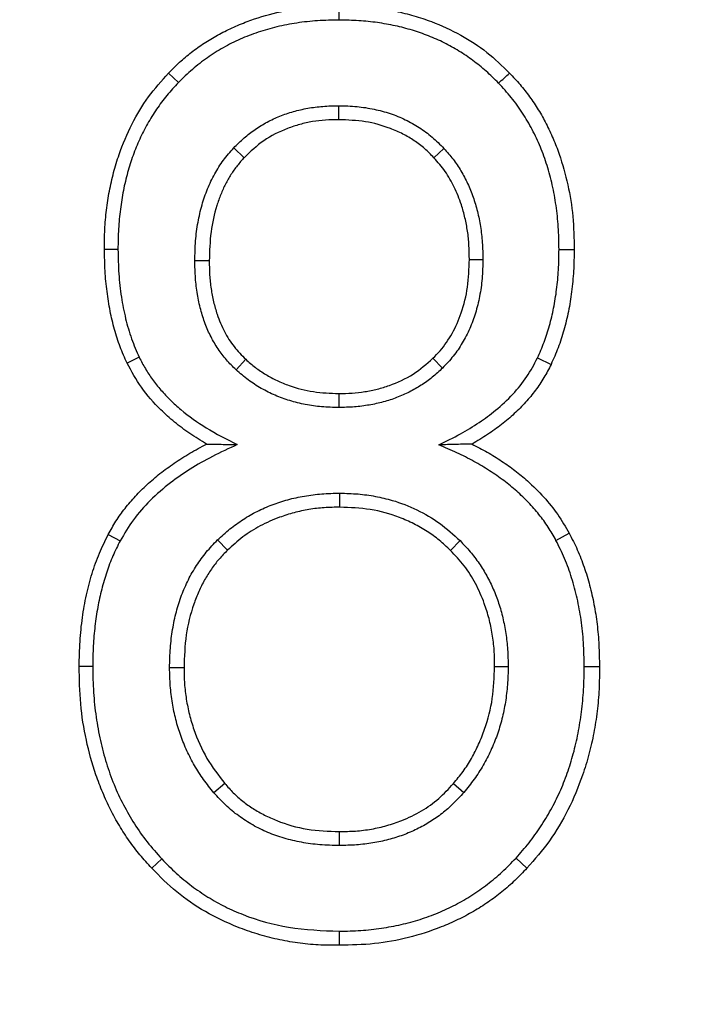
# Model space of a CAD drawing. Header units: millimetres. Extents: x 423 to 1697, y -6 to 958.
# Tile 38 of 54: x 1184.85 to 1189.13, y 392.46 to 398.8. Entities that reach past the tile are written whole.
import ezdxf

# ---------------------------------------------------------------- set-up
doc = ezdxf.new("R2010")
doc.units = ezdxf.units.MM

msp = doc.modelspace()

# ---------------------------------------------------------------- linework, layer by layer
at = {"color": 7, "linetype": 'Continuous', "lineweight": 25}
for p, q in [((1186.9127, 398.7992), (1186.9127, 398.8898)), ((1185.8756, 398.396), (1185.8125, 398.4568)), ((1186.9092, 398.1566), (1186.9092, 398.2471)), ((1186.2998, 397.9122), (1186.2323, 397.9753)), ((1187.522, 397.9122), (1187.5865, 397.9724)), ((1185.4864, 397.3215), (1185.3996, 397.3215)), ((1188.3282, 397.3215), (1188.4257, 397.3215)), ((1186.0748, 397.2482), (1185.9817, 397.2482)), ((1187.7505, 397.2564), (1187.8378, 397.2564)), ((1185.6237, 396.6258), (1185.545, 396.5883)), ((1186.2477, 396.5448), (1186.3102, 396.6128)), ((1187.516, 396.6197), (1187.5778, 396.5566)), ((1188.1895, 396.6217), (1188.2768, 396.5802)), ((1186.9092, 396.3928), (1186.9092, 396.3022)), ((1186.9161, 395.6596), (1186.9161, 395.7502)), ((1188.3085, 395.4462), (1188.3937, 395.492)), ((1185.4239, 395.4845), (1185.5009, 395.4438)), ((1186.1925, 395.3826), (1186.1279, 395.4485)), ((1187.6907, 395.4442), (1187.6285, 395.3814)), ((1185.3237, 394.6331), (1185.2369, 394.6331)), ((1185.912, 394.625), (1185.8192, 394.625)), ((1187.9133, 394.6331), (1188.0006, 394.6331)), ((1188.4906, 394.6331), (1188.5884, 394.6331)), ((1186.1752, 393.8796), (1186.1048, 393.8197)), ((1187.6475, 393.8785), (1187.7144, 393.8211)), ((1186.9127, 393.57), (1186.9127, 393.4794)), ((1185.7683, 393.3935), (1185.7043, 393.3337)), ((1188.0512, 393.3989), (1188.121, 393.3337)), ((1186.9127, 392.9274), (1186.9127, 392.8368))]:
    msp.add_line(p, q, dxfattribs=at)
msp.add_circle((1181.5616, 377.9631), 92.5, dxfattribs=at)
for points, knots in [([(1181.5616, 468.9631), (1205.6957, 468.9631), (1228.843, 459.3751), (1262.9737, 425.2445), (1272.5616, 402.0971), (1272.5616, 353.8291), (1262.9737, 330.6817), (1228.843, 296.551), (1205.6957, 286.9631), (1181.5616, 286.9631)], [0, 0, 0, 0, 0.25, 0.25, 0.5, 0.5, 0.75, 0.75, 1, 1, 1, 1]), ([(1181.5616, 320.8712), (1185.2983, 320.8712), (1189.0349, 321.2392), (1196.3646, 322.6972), (1199.9575, 323.7871), (1206.862, 326.647), (1210.1733, 328.4169), (1216.3871, 332.5689), (1219.2895, 334.9508), (1224.5739, 340.2352), (1226.9558, 343.1376), (1231.1078, 349.3514), (1232.8777, 352.6627), (1235.7376, 359.5672), (1236.8276, 363.1601), (1238.2855, 370.4899), (1238.6535, 374.2264), (1238.6535, 381.6997), (1238.2855, 385.4363), (1236.8276, 392.766), (1235.7376, 396.359), (1232.8777, 403.2634), (1231.1078, 406.5747), (1226.9558, 412.7886), (1224.5739, 415.6909), (1219.2895, 420.9754), (1216.3871, 423.3573), (1210.1733, 427.5092), (1206.862, 429.2792), (1199.9575, 432.1391), (1196.3646, 433.229), (1189.0349, 434.687), (1185.2983, 435.055), (1181.5616, 435.055)], [0, 0, 0, 0, 0.0625, 0.0625, 0.125, 0.125, 0.1875, 0.1875, 0.25, 0.25, 0.3125, 0.3125, 0.375, 0.375, 0.4375, 0.4375, 0.5, 0.5, 0.5625, 0.5625, 0.625, 0.625, 0.6875, 0.6875, 0.75, 0.75, 0.8125, 0.8125, 0.875, 0.875, 0.9375, 0.9375, 1, 1, 1, 1]), ([(1181.5616, 433.9631), (1185.2268, 433.9631), (1188.8919, 433.6021), (1196.0815, 432.172), (1199.6057, 431.1029), (1206.3781, 428.2977), (1209.6261, 426.5616), (1215.7211, 422.4891), (1218.5679, 420.1527), (1223.7513, 414.9694), (1226.0877, 412.1225), (1230.1602, 406.0275), (1231.8963, 402.7795), (1234.7015, 396.0072), (1235.7706, 392.4829), (1237.2007, 385.2934), (1237.5616, 381.6283), (1237.5616, 374.2979), (1237.2007, 370.6328), (1235.7706, 363.4432), (1234.7015, 359.919), (1231.8963, 353.1466), (1230.1602, 349.8986), (1226.0877, 343.8036), (1223.7513, 340.9568), (1218.5679, 335.7734), (1215.7211, 333.437), (1209.6261, 329.3645), (1206.3781, 327.6284), (1199.6057, 324.8232), (1196.0815, 323.7541), (1188.8919, 322.3241), (1185.2268, 321.9631), (1181.5616, 321.9631)], [0, 0, 0, 0, 0.0625, 0.0625, 0.125, 0.125, 0.1875, 0.1875, 0.25, 0.25, 0.3125, 0.3125, 0.375, 0.375, 0.4375, 0.4375, 0.5, 0.5, 0.5625, 0.5625, 0.625, 0.625, 0.6875, 0.6875, 0.75, 0.75, 0.8125, 0.8125, 0.875, 0.875, 0.9375, 0.9375, 1, 1, 1, 1]), ([(1181.5616, 410.4631), (1181.7602, 410.462), (1182.1572, 410.4599), (1182.7521, 410.4431), (1183.3461, 410.4161), (1183.939, 410.3781), (1184.531, 410.3292), (1185.122, 410.2695), (1185.712, 410.199), (1186.301, 410.1176), (1186.8891, 410.0253), (1188.3145, 409.775), (1190.5567, 409.2473), (1193.5846, 408.2142), (1196.5374, 406.8704), (1199.396, 405.1997), (1202.0902, 403.2345), (1204.583, 400.9847), (1206.8329, 398.4918), (1208.7981, 395.7977), (1210.4689, 392.9389), (1211.8126, 389.9864), (1212.8459, 386.9581), (1213.5552, 383.9442), (1213.9714, 380.9367), (1214.1067, 377.9633), (1213.9715, 374.9896), (1213.5553, 371.9823), (1212.8459, 368.9682), (1211.8127, 365.9401), (1210.469, 362.9874), (1208.7983, 360.1287), (1206.833, 357.4345), (1204.5832, 354.9417), (1202.0903, 352.6918), (1199.3963, 350.7266), (1196.5375, 349.0558), (1193.5849, 347.7121), (1190.5568, 346.6788), (1188.1858, 346.1209), (1186.4982, 345.835), (1185.5163, 345.6993), (1184.5316, 345.5936), (1183.5441, 345.5187), (1182.5538, 345.4717), (1181.8926, 345.466), (1181.5616, 345.4631)], [0, 0, 0, 0, 0.005838, 0.011668, 0.017492, 0.023313, 0.029131, 0.03495, 0.040771, 0.046596, 0.052427, 0.058266, 0.089135, 0.120009, 0.152164, 0.184325, 0.217165, 0.25001, 0.28285, 0.315695, 0.347851, 0.380012, 0.410881, 0.441755, 0.470875, 0.500001, 0.529121, 0.558247, 0.589116, 0.61999, 0.652145, 0.684306, 0.717146, 0.749991, 0.782831, 0.815676, 0.847832, 0.879993, 0.910862, 0.941736, 0.951461, 0.961168, 0.970867, 0.980565, 0.990273, 1, 1, 1, 1]), ([(1185.8125, 398.4568), (1185.8358, 398.4807), (1185.8824, 398.5283), (1185.9593, 398.5925), (1186.0413, 398.6511), (1186.1288, 398.7037), (1186.2216, 398.7503), (1186.3478, 398.8025), (1186.5098, 398.8514), (1186.7092, 398.8862), (1186.8443, 398.8886), (1186.9127, 398.8898)], [0, 0, 0, 0, 0.081252, 0.162661, 0.244751, 0.328032, 0.412996, 0.500104, 0.664445, 0.830237, 1, 1, 1, 1]), ([(1186.9127, 398.8898), (1186.954, 398.8896), (1187.036, 398.8892), (1187.1576, 398.8775), (1187.2767, 398.8574), (1187.3931, 398.8281), (1187.5346, 398.7809), (1187.6949, 398.7071), (1187.866, 398.5969), (1187.9618, 398.5033), (1188.0094, 398.4568)], [0, 0, 0, 0, 0.102199, 0.202782, 0.302274, 0.401219, 0.50017, 0.671774, 0.837119, 1, 1, 1, 1]), ([(1186.9127, 398.7992), (1186.866, 398.7984), (1186.7744, 398.7968), (1186.6401, 398.7818), (1186.5119, 398.7573), (1186.3898, 398.7225), (1186.274, 398.6777), (1186.1644, 398.6227), (1186.0612, 398.5574), (1185.9638, 398.4825), (1185.9051, 398.425), (1185.8756, 398.396)], [0, 0, 0, 0, 0.12333, 0.241703, 0.355827, 0.466492, 0.574563, 0.68097, 0.786685, 0.892701, 1, 1, 1, 1]), ([(1187.9388, 398.3929), (1187.9125, 398.419), (1187.8602, 398.471), (1187.7744, 398.5397), (1187.684, 398.6008), (1187.5886, 398.6537), (1187.4882, 398.6985), (1187.3827, 398.7351), (1187.2723, 398.7636), (1187.1569, 398.7839), (1187.0365, 398.7966), (1186.9544, 398.7983), (1186.9127, 398.7992)], [0, 0, 0, 0, 0.09724, 0.193299, 0.288861, 0.38462, 0.481265, 0.579468, 0.679868, 0.783064, 0.889607, 1, 1, 1, 1]), ([(1185.3996, 397.3215), (1185.3998, 397.3642), (1185.4002, 397.4488), (1185.4112, 397.5742), (1185.4299, 397.6967), (1185.4571, 397.8163), (1185.5015, 397.9625), (1185.5714, 398.1288), (1185.6772, 398.3073), (1185.7677, 398.4073), (1185.8125, 398.4568)], [0, 0, 0, 0, 0.103054, 0.204115, 0.303656, 0.402175, 0.500182, 0.672531, 0.837836, 1, 1, 1, 1]), ([(1188.0094, 398.4568), (1188.0323, 398.4328), (1188.0782, 398.3846), (1188.1398, 398.3052), (1188.1961, 398.2208), (1188.2466, 398.1307), (1188.2914, 398.0352), (1188.3416, 397.9052), (1188.3887, 397.738), (1188.4222, 397.532), (1188.4245, 397.3922), (1188.4257, 397.3215)], [0, 0, 0, 0, 0.081344, 0.162828, 0.244959, 0.328235, 0.413129, 0.500094, 0.664686, 0.830483, 1, 1, 1, 1]), ([(1185.8756, 398.396), (1185.8504, 398.3688), (1185.8004, 398.3145), (1185.7344, 398.2254), (1185.6757, 398.1313), (1185.625, 398.0316), (1185.5821, 397.9264), (1185.5471, 397.8159), (1185.5198, 397.6999), (1185.5005, 397.5786), (1185.4886, 397.4518), (1185.4872, 397.3655), (1185.4864, 397.3215)], [0, 0, 0, 0, 0.095233, 0.189727, 0.284184, 0.379305, 0.475778, 0.574263, 0.67538, 0.779703, 0.887753, 1, 1, 1, 1]), ([(1188.3282, 397.3215), (1188.3273, 397.3698), (1188.3255, 397.4644), (1188.3107, 397.6031), (1188.2868, 397.7354), (1188.2532, 397.8614), (1188.2099, 397.9809), (1188.1569, 398.0941), (1188.0941, 398.2008), (1188.0221, 398.3015), (1187.9667, 398.3623), (1187.9388, 398.3929)], [0, 0, 0, 0, 0.123007, 0.241195, 0.355254, 0.46595, 0.574121, 0.680666, 0.786524, 0.892652, 1, 1, 1, 1]), ([(1186.2323, 397.9753), (1186.254, 397.9971), (1186.2971, 398.0405), (1186.3696, 398.0958), (1186.4469, 398.143), (1186.5295, 398.1814), (1186.6172, 398.2111), (1186.7101, 398.2321), (1186.808, 398.245), (1186.875, 398.2464), (1186.9092, 398.2471)], [0, 0, 0, 0, 0.1217258, 0.2415851, 0.3610065, 0.4814346, 0.6042782, 0.7308656, 0.8624117, 1, 1, 1, 1]), ([(1186.9092, 398.2471), (1186.9484, 398.2461), (1187.0249, 398.244), (1187.136, 398.2266), (1187.2404, 398.1987), (1187.3379, 398.1593), (1187.4283, 398.1084), (1187.5124, 398.0468), (1187.5617, 397.9973), (1187.5865, 397.9724)], [0, 0, 0, 0, 0.156543, 0.305494, 0.448493, 0.58739, 0.7242, 0.861035, 1, 1, 1, 1]), ([(1186.9092, 398.1566), (1186.8806, 398.1564), (1186.8239, 398.1561), (1186.74, 398.1456), (1186.6581, 398.1276), (1186.5508, 398.0923), (1186.4225, 398.0299), (1186.3401, 397.9509), (1186.2998, 397.9122)], [0, 0, 0, 0, 0.1277316, 0.2529763, 0.3768393, 0.5004629, 0.7554503, 1, 1, 1, 1]), ([(1187.522, 397.9122), (1187.5026, 397.9322), (1187.4637, 397.9723), (1187.3961, 398.023), (1187.322, 398.0665), (1187.2178, 398.112), (1187.0796, 398.1508), (1186.9665, 398.1546), (1186.9092, 398.1566)], [0, 0, 0, 0, 0.121808, 0.244607, 0.37019, 0.500232, 0.74675, 1, 1, 1, 1]), ([(1185.9817, 397.2482), (1185.9827, 397.2909), (1185.9846, 397.3738), (1186.0003, 397.4942), (1186.0257, 397.6067), (1186.0615, 397.7113), (1186.1078, 397.8079), (1186.1638, 397.897), (1186.2095, 397.9492), (1186.2323, 397.9753)], [0, 0, 0, 0, 0.161877, 0.314828, 0.460195, 0.599544, 0.734649, 0.867452, 1, 1, 1, 1]), ([(1187.5865, 397.9724), (1187.6066, 397.9494), (1187.6467, 397.9036), (1187.6976, 397.8271), (1187.741, 397.7454), (1187.7764, 397.6582), (1187.8039, 397.5654), (1187.8234, 397.4672), (1187.8355, 397.3636), (1187.837, 397.2926), (1187.8378, 397.2564)], [0, 0, 0, 0, 0.118975, 0.237137, 0.355812, 0.476306, 0.599868, 0.727659, 0.860726, 1, 1, 1, 1]), ([(1186.2998, 397.9122), (1186.2845, 397.8952), (1186.2536, 397.861), (1186.2136, 397.8037), (1186.1782, 397.7417), (1186.1478, 397.6748), (1186.112, 397.5732), (1186.08, 397.4304), (1186.0766, 397.3102), (1186.0748, 397.2482)], [0, 0, 0, 0, 0.096218, 0.193427, 0.292576, 0.39456, 0.500204, 0.741964, 1, 1, 1, 1]), ([(1187.7505, 397.2564), (1187.7502, 397.2872), (1187.7496, 397.3481), (1187.7399, 397.438), (1187.7236, 397.5248), (1187.6969, 397.6206), (1187.6562, 397.722), (1187.5976, 397.8254), (1187.547, 397.8834), (1187.522, 397.9122)], [0, 0, 0, 0, 0.129439, 0.255353, 0.378613, 0.500151, 0.672792, 0.83812, 1, 1, 1, 1]), ([(1185.545, 396.5883), (1185.5296, 396.6231), (1185.4983, 396.6936), (1185.4627, 396.8062), (1185.4343, 396.9253), (1185.4144, 397.0513), (1185.4019, 397.1841), (1185.4004, 397.275), (1185.3996, 397.3215)], [0, 0, 0, 0, 0.151426, 0.307593, 0.469603, 0.638444, 0.814988, 1, 1, 1, 1]), ([(1185.4864, 397.3215), (1185.4875, 397.2686), (1185.4895, 397.1656), (1185.5062, 397.0161), (1185.5335, 396.8765), (1185.571, 396.746), (1185.6064, 396.6653), (1185.6237, 396.6258)], [0, 0, 0, 0, 0.222051, 0.431584, 0.629969, 0.818818, 1, 1, 1, 1]), ([(1188.1895, 396.6217), (1188.2042, 396.6551), (1188.2341, 396.7227), (1188.2681, 396.8306), (1188.2952, 396.9444), (1188.3142, 397.0645), (1188.326, 397.1909), (1188.3275, 397.2774), (1188.3282, 397.3215)], [0, 0, 0, 0, 0.152709, 0.309603, 0.471812, 0.640359, 0.816153, 1, 1, 1, 1]), ([(1188.4257, 397.3215), (1188.4249, 397.2749), (1188.4235, 397.1836), (1188.4108, 397.0499), (1188.3904, 396.9227), (1188.3613, 396.802), (1188.3247, 396.6875), (1188.2926, 396.6157), (1188.2768, 396.5802)], [0, 0, 0, 0, 0.18308, 0.358372, 0.526712, 0.689046, 0.846423, 1, 1, 1, 1]), ([(1186.2477, 396.5448), (1186.2264, 396.5657), (1186.184, 396.6073), (1186.1301, 396.6791), (1186.084, 396.7573), (1186.0466, 396.8425), (1186.0175, 396.9343), (1185.9968, 397.033), (1185.9841, 397.1384), (1185.9825, 397.2109), (1185.9817, 397.2482)], [0, 0, 0, 0, 0.116001, 0.231434, 0.34798, 0.467272, 0.590832, 0.720034, 0.85608, 1, 1, 1, 1]), ([(1186.0748, 397.2482), (1186.0751, 397.2174), (1186.0757, 397.157), (1186.0852, 397.0685), (1186.1012, 396.9839), (1186.1277, 396.8905), (1186.1691, 396.7918), (1186.2305, 396.6922), (1186.2839, 396.639), (1186.3102, 396.6128)], [0, 0, 0, 0, 0.131806, 0.258513, 0.380984, 0.500177, 0.674581, 0.839464, 1, 1, 1, 1]), ([(1187.516, 396.6197), (1187.5316, 396.6355), (1187.5631, 396.6673), (1187.6042, 396.7213), (1187.6407, 396.7799), (1187.6723, 396.8436), (1187.7103, 396.9414), (1187.745, 397.0795), (1187.7487, 397.1965), (1187.7505, 397.2564)], [0, 0, 0, 0, 0.096908, 0.1944, 0.293492, 0.39515, 0.500269, 0.744473, 1, 1, 1, 1]), ([(1187.8378, 397.2564), (1187.8368, 397.2153), (1187.8348, 397.1355), (1187.8185, 397.0196), (1187.7921, 396.9113), (1187.7549, 396.8105), (1187.7068, 396.7175), (1187.6486, 396.6316), (1187.6015, 396.5817), (1187.5778, 396.5566)], [0, 0, 0, 0, 0.159488, 0.310442, 0.454444, 0.593314, 0.729078, 0.863903, 1, 1, 1, 1]), ([(1186.0575, 396.0669), (1186.021, 396.089), (1185.9495, 396.1322), (1185.8508, 396.2065), (1185.7434, 396.3026), (1185.6334, 396.4255), (1185.574, 396.535), (1185.545, 396.5883)], [0, 0, 0, 0, 0.173103, 0.339456, 0.500255, 0.75663, 1, 1, 1, 1]), ([(1185.6237, 396.6258), (1185.6363, 396.6011), (1185.6617, 396.5513), (1185.7089, 396.481), (1185.7627, 396.4133), (1185.824, 396.3487), (1185.9181, 396.2636), (1186.0602, 396.1625), (1186.1873, 396.0976), (1186.2552, 396.0629)], [0, 0, 0, 0, 0.095669, 0.19288, 0.292437, 0.395089, 0.50152, 0.733327, 1, 1, 1, 1]), ([(1186.3102, 396.6128), (1186.3303, 396.5948), (1186.3706, 396.5589), (1186.4383, 396.5135), (1186.5113, 396.4745), (1186.6128, 396.4334), (1186.746, 396.3982), (1186.8544, 396.3946), (1186.9092, 396.3928)], [0, 0, 0, 0, 0.122328, 0.24554, 0.371055, 0.500216, 0.747615, 1, 1, 1, 1]), ([(1186.9092, 396.3928), (1186.9376, 396.3931), (1186.9938, 396.3936), (1187.0769, 396.4033), (1187.1576, 396.4198), (1187.2636, 396.4521), (1187.3909, 396.5095), (1187.4749, 396.5835), (1187.516, 396.6197)], [0, 0, 0, 0, 0.1284583, 0.2540627, 0.3777274, 0.5004102, 0.7557887, 1, 1, 1, 1]), ([(1187.5534, 396.0616), (1187.6001, 396.0844), (1187.6896, 396.1281), (1187.8121, 396.2025), (1187.9265, 396.2864), (1188.0305, 396.384), (1188.1232, 396.4967), (1188.1677, 396.5806), (1188.1895, 396.6217)], [0, 0, 0, 0, 0.181644, 0.347582, 0.498921, 0.675017, 0.840812, 1, 1, 1, 1]), ([(1188.2768, 396.5802), (1188.2622, 396.5514), (1188.2326, 396.4933), (1188.1771, 396.4119), (1188.1132, 396.3343), (1188.0401, 396.2608), (1187.958, 396.1915), (1187.8671, 396.1258), (1187.8014, 396.0869), (1187.7678, 396.0669)], [0, 0, 0, 0, 0.130429, 0.262974, 0.398956, 0.539603, 0.686024, 0.839203, 1, 1, 1, 1]), ([(1186.9092, 396.3022), (1186.8723, 396.3031), (1186.8001, 396.3047), (1186.6944, 396.3198), (1186.594, 396.3444), (1186.4988, 396.3791), (1186.4091, 396.4241), (1186.3244, 396.4786), (1186.2734, 396.5227), (1186.2477, 396.5448)], [0, 0, 0, 0, 0.154137, 0.301962, 0.444882, 0.584452, 0.722342, 0.860282, 1, 1, 1, 1]), ([(1187.5778, 396.5566), (1187.556, 396.5363), (1187.5125, 396.4958), (1187.4403, 396.4443), (1187.3636, 396.4004), (1187.282, 396.3645), (1187.1956, 396.3366), (1187.1044, 396.3168), (1187.0084, 396.3045), (1186.9427, 396.303), (1186.9092, 396.3022)], [0, 0, 0, 0, 0.120964, 0.240615, 0.36022, 0.481048, 0.604329, 0.731224, 0.862796, 1, 1, 1, 1]), ([(1185.4239, 395.4845), (1185.44, 395.5133), (1185.4724, 395.5716), (1185.5315, 395.6536), (1185.5984, 395.7322), (1185.6738, 395.807), (1185.7576, 395.878), (1185.8497, 395.9453), (1185.9499, 396.0092), (1186.0211, 396.0474), (1186.0575, 396.0669)], [0, 0, 0, 0, 0.11275, 0.227329, 0.34466, 0.465603, 0.590941, 0.721382, 0.857551, 1, 1, 1, 1]), ([(1186.2552, 396.0629), (1186.2013, 396.0383), (1186.0974, 395.9907), (1185.9536, 395.9084), (1185.8182, 395.8154), (1185.6942, 395.7075), (1185.5831, 395.5829), (1185.5279, 395.4896), (1185.5009, 395.4438)], [0, 0, 0, 0, 0.180038, 0.346637, 0.500875, 0.675721, 0.840938, 1, 1, 1, 1]), ([(1186.0575, 396.0669), (1186.0884, 396.0663), (1186.1509, 396.0649), (1186.2202, 396.0636), (1186.2552, 396.0629)], [0, 0, 0, 0, 0.495107, 1, 1, 1, 1]), ([(1187.7678, 396.0669), (1187.7347, 396.0661), (1187.6668, 396.0644), (1187.5917, 396.0626), (1187.5534, 396.0616)], [0, 0, 0, 0, 0.489158, 1, 1, 1, 1]), ([(1188.3085, 395.4462), (1188.2921, 395.4751), (1188.2591, 395.5332), (1188.1993, 395.6144), (1188.1319, 395.6917), (1188.0559, 395.7645), (1187.9718, 395.8329), (1187.8793, 395.8971), (1187.7785, 395.9568), (1187.6695, 396.0126), (1187.5927, 396.045), (1187.5534, 396.0616)], [0, 0, 0, 0, 0.098891, 0.199065, 0.301374, 0.406616, 0.515524, 0.628761, 0.746918, 0.870513, 1, 1, 1, 1]), ([(1187.7678, 396.0669), (1187.8008, 396.0498), (1187.8659, 396.016), (1187.9581, 395.9584), (1188.0444, 395.8968), (1188.1366, 395.8207), (1188.2307, 395.7276), (1188.3223, 395.6151), (1188.3701, 395.5327), (1188.3937, 395.492)], [0, 0, 0, 0, 0.130171, 0.256573, 0.379704, 0.500106, 0.672741, 0.838578, 1, 1, 1, 1]), ([(1186.1279, 395.4485), (1186.1541, 395.4727), (1186.2061, 395.5208), (1186.2922, 395.5822), (1186.3832, 395.6345), (1186.4797, 395.677), (1186.5814, 395.7101), (1186.6884, 395.7334), (1186.8006, 395.7478), (1186.8771, 395.7494), (1186.9161, 395.7502)], [0, 0, 0, 0, 0.122327, 0.242933, 0.363079, 0.484041, 0.607071, 0.733358, 0.864003, 1, 1, 1, 1]), ([(1186.9161, 395.7502), (1186.9552, 395.7492), (1187.0321, 395.7472), (1187.1449, 395.7313), (1187.2733, 395.7011), (1187.4142, 395.647), (1187.5631, 395.5603), (1187.648, 395.4831), (1187.6907, 395.4442)], [0, 0, 0, 0, 0.137339, 0.270288, 0.399969, 0.600698, 0.798888, 1, 1, 1, 1]), ([(1186.9161, 395.6596), (1186.8826, 395.6593), (1186.816, 395.6585), (1186.7173, 395.6463), (1186.621, 395.6256), (1186.515, 395.5922), (1186.4031, 395.5424), (1186.2892, 395.472), (1186.2246, 395.4123), (1186.1925, 395.3826)], [0, 0, 0, 0, 0.127379, 0.252524, 0.376433, 0.500134, 0.671559, 0.836991, 1, 1, 1, 1]), ([(1187.6285, 395.3814), (1187.6051, 395.4038), (1187.5581, 395.4487), (1187.4785, 395.5056), (1187.3925, 395.5548), (1187.2719, 395.6071), (1187.1127, 395.6526), (1186.9819, 395.6573), (1186.9161, 395.6596)], [0, 0, 0, 0, 0.122813, 0.246158, 0.371496, 0.500219, 0.748767, 1, 1, 1, 1]), ([(1188.3937, 395.492), (1188.4117, 395.4569), (1188.4478, 395.3861), (1188.4913, 395.2736), (1188.5272, 395.156), (1188.555, 395.0329), (1188.5746, 394.9045), (1188.5866, 394.7706), (1188.5878, 394.6795), (1188.5884, 394.6331)], [0, 0, 0, 0, 0.1338949, 0.2693645, 0.4073097, 0.548584, 0.6939822, 0.8442338, 1, 1, 1, 1]), ([(1185.2369, 394.6331), (1185.2378, 394.6871), (1185.2397, 394.7927), (1185.2556, 394.947), (1185.2813, 395.0934), (1185.3178, 395.2318), (1185.3639, 395.3627), (1185.404, 395.4442), (1185.4239, 395.4845)], [0, 0, 0, 0, 0.1838834, 0.359507, 0.5278059, 0.689842, 0.8468043, 1, 1, 1, 1]), ([(1185.5009, 395.4438), (1185.4847, 395.4113), (1185.452, 395.3455), (1185.4127, 395.2407), (1185.3801, 395.1304), (1185.3549, 395.0143), (1185.337, 394.8924), (1185.3258, 394.7647), (1185.3244, 394.6776), (1185.3237, 394.6331)], [0, 0, 0, 0, 0.130257, 0.263421, 0.400336, 0.541782, 0.688464, 0.841016, 1, 1, 1, 1]), ([(1185.8192, 394.625), (1185.8202, 394.6675), (1185.822, 394.7504), (1185.8369, 394.8712), (1185.8609, 394.9851), (1185.8947, 395.0921), (1185.9382, 395.1923), (1185.9916, 395.2852), (1186.0541, 395.3718), (1186.1033, 395.4229), (1186.1279, 395.4485)], [0, 0, 0, 0, 0.140496, 0.274216, 0.402172, 0.525521, 0.645552, 0.763661, 0.881316, 1, 1, 1, 1]), ([(1187.6907, 395.4442), (1187.7128, 395.421), (1187.7568, 395.3749), (1187.814, 395.2985), (1187.864, 395.2177), (1187.9062, 395.132), (1187.9407, 395.0414), (1187.9675, 394.9461), (1187.9865, 394.846), (1187.9983, 394.7411), (1187.9998, 394.6696), (1188.0006, 394.6331)], [0, 0, 0, 0, 0.108962, 0.216212, 0.322722, 0.429485, 0.537486, 0.647677, 0.760955, 0.878148, 1, 1, 1, 1]), ([(1188.4906, 394.6331), (1188.4896, 394.6845), (1188.4877, 394.7849), (1188.4721, 394.9319), (1188.4471, 395.0716), (1188.4116, 395.2039), (1188.3667, 395.3294), (1188.3278, 395.4075), (1188.3085, 395.4462)], [0, 0, 0, 0, 0.182395, 0.357018, 0.524887, 0.687146, 0.845059, 1, 1, 1, 1]), ([(1186.1925, 395.3826), (1186.1737, 395.3637), (1186.1361, 395.3258), (1186.0869, 395.2613), (1186.0432, 395.1914), (1186.0054, 395.1156), (1185.96, 394.9992), (1185.9187, 394.8351), (1185.9143, 394.6961), (1185.912, 394.625)], [0, 0, 0, 0, 0.096835, 0.194301, 0.293402, 0.395093, 0.500258, 0.744233, 1, 1, 1, 1]), ([(1187.9133, 394.6331), (1187.9129, 394.6685), (1187.9122, 394.7384), (1187.8997, 394.8418), (1187.8786, 394.9423), (1187.8443, 395.0525), (1187.7931, 395.1682), (1187.7205, 395.2848), (1187.659, 395.3494), (1187.6285, 395.3814)], [0, 0, 0, 0, 0.127943, 0.253206, 0.376887, 0.500127, 0.671851, 0.837117, 1, 1, 1, 1]), ([(1185.7043, 393.3337), (1185.6785, 393.3618), (1185.6268, 393.418), (1185.5574, 393.51), (1185.494, 393.6075), (1185.4373, 393.7112), (1185.387, 393.8207), (1185.3308, 393.9692), (1185.2784, 394.1595), (1185.2409, 394.3936), (1185.2383, 394.5526), (1185.2369, 394.6331)], [0, 0, 0, 0, 0.08116, 0.162572, 0.244714, 0.328053, 0.413035, 0.500079, 0.664067, 0.829953, 1, 1, 1, 1]), ([(1185.3237, 394.6331), (1185.3247, 394.5776), (1185.3267, 394.4687), (1185.3436, 394.309), (1185.3708, 394.1564), (1185.4093, 394.0109), (1185.4588, 393.8726), (1185.5194, 393.7414), (1185.5911, 393.6176), (1185.6733, 393.5004), (1185.7366, 393.4292), (1185.7683, 393.3935)], [0, 0, 0, 0, 0.123108, 0.241488, 0.355787, 0.466722, 0.575076, 0.68169, 0.787446, 0.893249, 1, 1, 1, 1]), ([(1186.1048, 393.8197), (1186.082, 393.8478), (1186.0368, 393.9036), (1185.979, 393.9942), (1185.9297, 394.0888), (1185.8894, 394.1877), (1185.858, 394.291), (1185.8358, 394.3985), (1185.8219, 394.5104), (1185.8201, 394.5864), (1185.8192, 394.625)], [0, 0, 0, 0, 0.12491, 0.247749, 0.36956, 0.491411, 0.614369, 0.739474, 0.867712, 1, 1, 1, 1]), ([(1185.912, 394.625), (1185.9125, 394.5908), (1185.9133, 394.5229), (1185.9255, 394.4221), (1185.9456, 394.3231), (1185.9846, 394.1937), (1186.0521, 394.0379), (1186.1345, 393.9319), (1186.1752, 393.8796)], [0, 0, 0, 0, 0.126564, 0.251494, 0.375752, 0.500319, 0.75324, 1, 1, 1, 1]), ([(1187.6475, 393.8785), (1187.6688, 393.9042), (1187.7114, 393.9555), (1187.7655, 394.0409), (1187.8122, 394.1322), (1187.8622, 394.2596), (1187.906, 394.427), (1187.9108, 394.5642), (1187.9133, 394.6331)], [0, 0, 0, 0, 0.123333, 0.246982, 0.37221, 0.500232, 0.748782, 1, 1, 1, 1]), ([(1188.0006, 394.6331), (1187.9997, 394.594), (1187.9979, 394.517), (1187.984, 394.4039), (1187.9618, 394.2952), (1187.9304, 394.191), (1187.8901, 394.0912), (1187.8406, 393.9961), (1187.7827, 393.9051), (1187.7373, 393.8493), (1187.7144, 393.8211)], [0, 0, 0, 0, 0.132614, 0.261031, 0.386191, 0.509106, 0.630846, 0.752512, 0.875205, 1, 1, 1, 1]), ([(1188.0512, 393.3989), (1188.0796, 393.431), (1188.1362, 393.495), (1188.2108, 393.5994), (1188.277, 393.7089), (1188.3342, 393.8243), (1188.3826, 393.9453), (1188.4221, 394.072), (1188.4528, 394.2043), (1188.4746, 394.3423), (1188.4881, 394.4858), (1188.4897, 394.5835), (1188.4906, 394.6331)], [0, 0, 0, 0, 0.097005, 0.192963, 0.288528, 0.384363, 0.481126, 0.579455, 0.679959, 0.783208, 0.889728, 1, 1, 1, 1]), ([(1188.5884, 394.6331), (1188.5882, 394.5846), (1188.5879, 394.4883), (1188.5752, 394.3451), (1188.5536, 394.2048), (1188.5221, 394.0672), (1188.4711, 393.8999), (1188.3915, 393.7098), (1188.2726, 393.506), (1188.1713, 393.3909), (1188.121, 393.3337)], [0, 0, 0, 0, 0.102119, 0.202671, 0.302174, 0.401161, 0.500173, 0.671638, 0.837024, 1, 1, 1, 1]), ([(1186.1752, 393.8796), (1186.1929, 393.8591), (1186.2285, 393.818), (1186.29, 393.764), (1186.3572, 393.7159), (1186.4308, 393.6741), (1186.5448, 393.6234), (1186.706, 393.5766), (1186.8431, 393.5722), (1186.9127, 393.57)], [0, 0, 0, 0, 0.097232, 0.194787, 0.293787, 0.395303, 0.500331, 0.74623, 1, 1, 1, 1]), ([(1186.9127, 393.57), (1186.9478, 393.5703), (1187.0172, 393.5708), (1187.1198, 393.5841), (1187.2192, 393.6067), (1187.3281, 393.6436), (1187.442, 393.699), (1187.5558, 393.7781), (1187.6171, 393.8453), (1187.6475, 393.8785)], [0, 0, 0, 0, 0.128146, 0.253449, 0.377055, 0.500158, 0.672663, 0.837723, 1, 1, 1, 1]), ([(1186.9127, 393.4794), (1186.8707, 393.4803), (1186.789, 393.4821), (1186.6698, 393.4983), (1186.5575, 393.5246), (1186.4523, 393.5618), (1186.354, 393.6099), (1186.2631, 393.669), (1186.1787, 393.7383), (1186.1295, 393.7924), (1186.1048, 393.8197)], [0, 0, 0, 0, 0.139757, 0.272589, 0.39967, 0.522341, 0.64209, 0.760517, 0.879274, 1, 1, 1, 1]), ([(1187.7144, 393.8211), (1187.6924, 393.7967), (1187.6488, 393.7484), (1187.5753, 393.6852), (1187.4967, 393.63), (1187.4126, 393.5835), (1187.3231, 393.5454), (1187.2282, 393.5158), (1187.1278, 393.4949), (1187.0221, 393.4818), (1186.9497, 393.4802), (1186.9127, 393.4794)], [0, 0, 0, 0, 0.108305, 0.214792, 0.320557, 0.426716, 0.534373, 0.644588, 0.758347, 0.876551, 1, 1, 1, 1]), ([(1185.7683, 393.3935), (1185.799, 393.3622), (1185.8598, 393.3001), (1185.9599, 393.2182), (1186.065, 393.146), (1186.1759, 393.0842), (1186.3462, 393.0088), (1186.5928, 392.9403), (1186.8033, 392.9318), (1186.9127, 392.9274)], [0, 0, 0, 0, 0.102308, 0.202728, 0.302046, 0.401073, 0.50063, 0.740509, 1, 1, 1, 1]), ([(1186.9127, 392.9274), (1186.9588, 392.9284), (1187.0495, 392.9303), (1187.1827, 392.9451), (1187.3104, 392.9686), (1187.4327, 393.0018), (1187.5496, 393.0443), (1187.6611, 393.0963), (1187.7672, 393.1576), (1187.8678, 393.2286), (1187.9635, 393.3084), (1188.0218, 393.3685), (1188.0512, 393.3989)], [0, 0, 0, 0, 0.109028, 0.214404, 0.316675, 0.416434, 0.514322, 0.611017, 0.707222, 0.803652, 0.901015, 1, 1, 1, 1]), ([(1186.9127, 392.8368), (1186.8674, 392.8369), (1186.7776, 392.837), (1186.6438, 392.8504), (1186.5124, 392.8738), (1186.3832, 392.9078), (1186.2265, 392.9628), (1186.0494, 393.048), (1185.8609, 393.1744), (1185.7563, 393.2808), (1185.7043, 393.3337)], [0, 0, 0, 0, 0.101663, 0.201901, 0.30132, 0.40054, 0.500184, 0.671432, 0.836696, 1, 1, 1, 1]), ([(1188.121, 393.3337), (1188.0956, 393.3068), (1188.0449, 393.2529), (1187.9611, 393.1801), (1187.872, 393.1135), (1187.777, 393.0535), (1187.6761, 393.0002), (1187.5378, 392.9395), (1187.3593, 392.8821), (1187.1384, 392.8409), (1186.9883, 392.8382), (1186.9127, 392.8368)], [0, 0, 0, 0, 0.081766, 0.163518, 0.24575, 0.32895, 0.413587, 0.500109, 0.665863, 0.831571, 1, 1, 1, 1])]:
    msp.add_open_spline(points, degree=3, knots=knots, dxfattribs=at)
msp.add_open_spline([(1187.9388, 398.3929), (1187.9623, 398.4143), (1187.9858, 398.4356), (1188.0094, 398.4568)], degree=3, dxfattribs=at)

doc.saveas('drawing.dxf')
